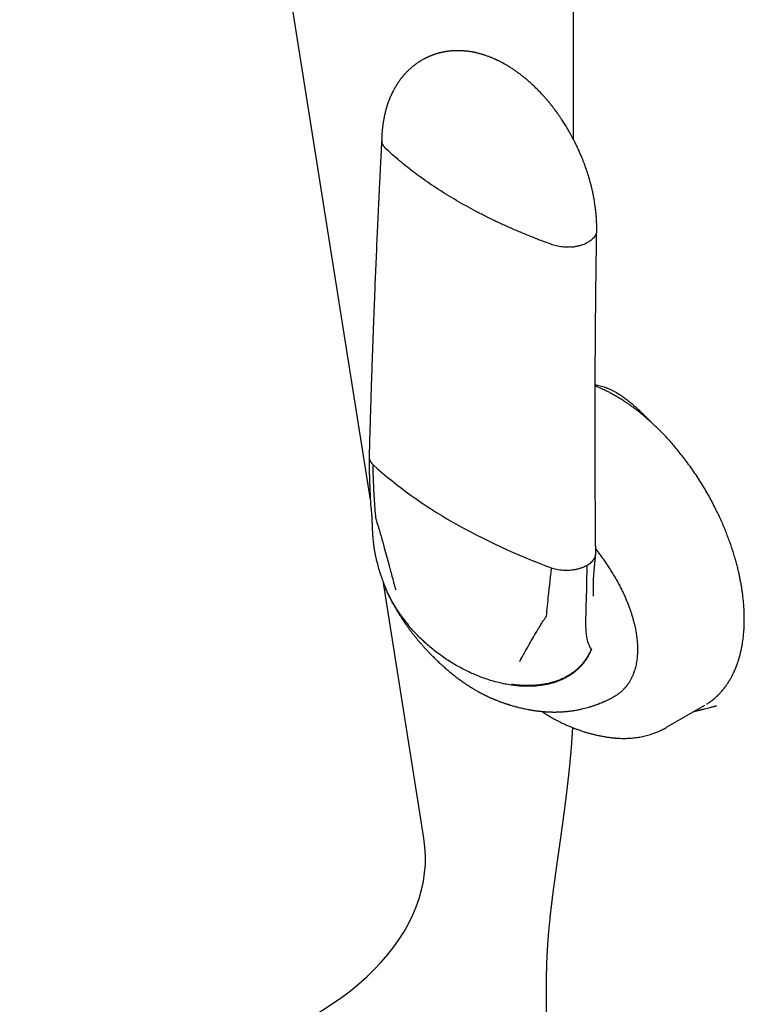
# Model space of a CAD drawing. Header units: millimetres. Extents: x 8 to 692, y 12 to 803.
# Tile 9 of 65: x 575 to 619, y 197 to 257. Entities that reach past the tile are written whole.
import ezdxf

# ---------------------------------------------------------------- set-up
doc = ezdxf.new("R2010")
doc.units = ezdxf.units.MM

msp = doc.modelspace()

# ---------------------------------------------------------------- linework, layer by layer
at = {"color": 7, "linetype": 'Continuous', "lineweight": 30}
for p, q in [((608.722, 304.559), (608.722, 249.453)), ((596.353, 227.464), (585.244, 297.708)), ((596.366, 227.218), (596.366, 227.212)), ((596.554, 224.686), (596.552, 224.702)), ((609.55, 223.459), (609.508, 221.2)), ((599.617, 206.825), (597.154, 222.397)), ((609.481, 219.761), (609.504, 220.994)), ((609.504, 220.994), (609.508, 221.2)), ((614.412, 213.588), (616.746, 214.935)), ((616.097, 214.56), (616.248, 214.595)), ((611.28, 212.939), (611.284, 212.939)), ((607.075, 196.869), (607.075, 194.825))]:
    msp.add_line(p, q, dxfattribs=at)
for centre, radius, start, end in [((615.264, 250.576), 28.14, 228.23124, 240.36183), ((620.912, 260.358), 39.435, 240.25705, 249.94009), ((612.79, 219.682), 3.31, 178.63331, 189.98337), ((611.653, 219.461), 2.151, 189.43079, 211.20156)]:
    msp.add_arc(centre, radius, start, end, dxfattribs=at)
msp.add_ellipse((576.301, 205.412), major_axis=(23.412, 0.28), ratio=0.577178, start_param=3.913187, end_param=6.367206, dxfattribs=at)
for points, knots in [([(610.154, 243.866), (610.155, 243.901), (610.156, 243.965), (610.156, 244.055), (610.155, 244.13), (610.154, 244.193), (610.153, 244.268), (610.15, 244.367), (610.145, 244.476), (610.14, 244.572), (610.135, 244.646), (610.131, 244.705), (610.127, 244.753), (610.124, 244.796), (610.118, 244.863), (610.109, 244.962), (610.097, 245.082), (610.083, 245.203), (610.068, 245.323), (610.049, 245.455), (610.027, 245.602), (609.999, 245.77), (609.964, 245.96), (609.921, 246.172), (609.868, 246.406), (609.819, 246.606), (609.778, 246.762), (609.752, 246.86), (609.728, 246.943), (609.709, 247.011), (609.693, 247.064), (609.68, 247.108), (609.665, 247.16), (609.647, 247.219), (609.624, 247.291), (609.599, 247.369), (609.57, 247.458), (609.536, 247.56), (609.497, 247.674), (609.452, 247.8), (609.398, 247.946), (609.335, 248.111), (609.261, 248.296), (609.177, 248.498), (609.083, 248.713), (608.982, 248.933), (608.876, 249.152), (608.77, 249.364), (608.643, 249.604), (608.497, 249.869), (608.33, 250.153), (608.167, 250.416), (608.025, 250.634), (607.906, 250.81), (607.809, 250.949), (607.717, 251.078), (607.633, 251.192), (607.56, 251.289), (607.5, 251.367), (607.458, 251.422), (607.427, 251.461), (607.4, 251.495), (607.366, 251.538), (607.323, 251.592), (607.273, 251.653), (607.197, 251.746), (607.094, 251.868), (606.96, 252.021), (606.806, 252.191), (606.635, 252.372), (606.452, 252.556), (606.269, 252.732), (606.089, 252.897), (605.913, 253.051), (605.768, 253.172), (605.658, 253.261), (605.584, 253.319), (605.518, 253.37), (605.461, 253.413), (605.409, 253.452), (605.356, 253.491), (605.296, 253.535), (605.228, 253.583), (605.156, 253.633), (605.047, 253.707), (604.902, 253.802), (604.718, 253.916), (604.572, 254.001), (604.458, 254.064), (604.378, 254.107), (604.297, 254.149), (604.222, 254.188), (604.156, 254.22), (604.099, 254.247), (604.05, 254.271), (604.007, 254.291), (603.965, 254.31), (603.917, 254.331), (603.861, 254.356), (603.798, 254.383), (603.73, 254.41), (603.656, 254.44), (603.573, 254.472), (603.487, 254.503), (603.406, 254.532), (603.335, 254.555), (603.27, 254.576), (603.205, 254.597), (603.139, 254.617), (603.074, 254.635), (603.015, 254.651), (602.958, 254.666), (602.896, 254.682), (602.827, 254.698), (602.76, 254.713), (602.704, 254.725), (602.655, 254.735), (602.607, 254.744), (602.553, 254.754), (602.497, 254.764), (602.444, 254.772), (602.397, 254.779), (602.353, 254.786), (602.305, 254.792), (602.248, 254.799), (602.188, 254.806), (602.129, 254.811), (602.077, 254.816), (602.026, 254.82), (601.968, 254.824), (601.904, 254.827), (601.842, 254.83), (601.781, 254.831), (601.712, 254.832), (601.634, 254.832), (601.556, 254.831), (601.483, 254.828), (601.414, 254.825), (601.347, 254.82), (601.281, 254.815), (601.216, 254.809), (601.146, 254.801), (601.07, 254.792), (600.992, 254.781), (600.926, 254.77), (600.873, 254.761), (600.828, 254.752), (600.779, 254.743), (600.727, 254.732), (600.678, 254.721), (600.637, 254.711), (600.602, 254.702), (600.566, 254.694), (600.519, 254.681), (600.465, 254.666), (600.413, 254.651), (600.37, 254.638), (600.327, 254.624), (600.281, 254.609), (600.232, 254.593), (600.182, 254.575), (600.13, 254.556), (600.081, 254.537), (600.039, 254.521), (600.002, 254.505), (599.961, 254.488), (599.915, 254.468), (599.87, 254.448), (599.835, 254.432), (599.811, 254.421), (599.791, 254.411), (599.766, 254.399), (599.731, 254.382), (599.687, 254.36), (599.634, 254.332), (599.596, 254.311), (599.575, 254.3)], [0, 0, 0, 0, 0.006268, 0.01162, 0.016041, 0.019517, 0.022655, 0.029378, 0.036856, 0.042058, 0.046386, 0.049827, 0.052388, 0.054755, 0.057313, 0.064104, 0.071981, 0.078285, 0.085165, 0.092702, 0.101134, 0.110497, 0.121464, 0.133523, 0.146697, 0.161008, 0.167425, 0.172984, 0.177661, 0.181448, 0.184338, 0.18672, 0.188967, 0.193033, 0.196811, 0.201196, 0.206273, 0.212046, 0.218524, 0.225712, 0.233619, 0.243335, 0.253973, 0.26554, 0.278047, 0.291149, 0.30395, 0.316396, 0.328478, 0.346706, 0.363986, 0.380296, 0.39562, 0.405036, 0.414028, 0.422583, 0.430211, 0.436642, 0.441875, 0.445911, 0.447732, 0.449915, 0.452849, 0.456533, 0.460924, 0.465633, 0.475722, 0.486703, 0.49857, 0.512885, 0.527328, 0.541365, 0.554994, 0.568212, 0.580981, 0.587091, 0.592523, 0.597282, 0.60137, 0.604958, 0.608457, 0.612806, 0.617881, 0.622981, 0.627991, 0.641057, 0.653625, 0.666431, 0.671265, 0.677036, 0.682821, 0.68793, 0.692368, 0.696189, 0.699531, 0.702405, 0.704922, 0.70804, 0.71197, 0.716292, 0.720782, 0.72552, 0.731242, 0.737321, 0.742712, 0.747255, 0.751414, 0.755595, 0.760176, 0.764623, 0.7684, 0.771771, 0.775803, 0.780661, 0.785284, 0.789058, 0.791693, 0.794806, 0.798465, 0.802453, 0.805971, 0.808897, 0.811493, 0.814539, 0.81812, 0.822565, 0.82641, 0.829563, 0.832682, 0.836506, 0.840955, 0.845102, 0.848677, 0.853018, 0.858477, 0.863821, 0.868424, 0.872835, 0.877441, 0.881667, 0.885731, 0.89037, 0.895472, 0.900903, 0.905945, 0.908598, 0.911461, 0.91476, 0.9185, 0.922065, 0.92485, 0.926924, 0.929126, 0.932103, 0.936688, 0.940213, 0.942722, 0.945636, 0.949154, 0.952318, 0.955821, 0.959666, 0.963349, 0.966185, 0.96848, 0.971357, 0.974917, 0.978473, 0.981243, 0.982451, 0.983659, 0.985526, 0.988087, 0.991349, 0.995318, 1, 1, 1, 1]), ([(599.575, 254.3), (599.548, 254.285), (599.496, 254.256), (599.428, 254.215), (599.373, 254.181), (599.326, 254.151), (599.279, 254.121), (599.23, 254.087), (599.178, 254.051), (599.13, 254.017), (599.09, 253.987), (599.054, 253.96), (599.017, 253.932), (598.976, 253.899), (598.919, 253.853), (598.853, 253.798), (598.786, 253.739), (598.729, 253.686), (598.671, 253.632), (598.609, 253.571), (598.548, 253.509), (598.499, 253.456), (598.459, 253.413), (598.424, 253.374), (598.389, 253.334), (598.358, 253.297), (598.331, 253.266), (598.3, 253.228), (598.263, 253.182), (598.225, 253.134), (598.19, 253.088), (598.157, 253.043), (598.122, 252.995), (598.09, 252.95), (598.06, 252.907), (598.031, 252.864), (598, 252.818), (597.97, 252.77), (597.94, 252.723), (597.913, 252.68), (597.892, 252.644), (597.872, 252.611), (597.849, 252.571), (597.821, 252.522), (597.791, 252.467), (597.762, 252.414), (597.737, 252.365), (597.704, 252.301), (597.664, 252.219), (597.616, 252.117), (597.568, 252.008), (597.52, 251.891), (597.471, 251.766), (597.426, 251.64), (597.385, 251.519), (597.35, 251.409), (597.318, 251.302), (597.288, 251.194), (597.26, 251.085), (597.234, 250.977), (597.21, 250.869), (597.187, 250.757), (597.167, 250.656), (597.152, 250.569), (597.141, 250.501), (597.131, 250.439), (597.123, 250.384), (597.115, 250.331), (597.108, 250.276), (597.1, 250.214), (597.092, 250.147), (597.085, 250.08), (597.08, 250.026), (597.076, 249.987), (597.073, 249.954), (597.07, 249.915), (597.066, 249.866), (597.061, 249.802), (597.056, 249.72), (597.051, 249.62), (597.046, 249.504), (597.044, 249.421), (597.043, 249.377)], [0, 0, 0, 0, 0.015741, 0.029876, 0.042285, 0.052292, 0.060577, 0.071303, 0.083929, 0.094027, 0.102644, 0.110584, 0.118075, 0.127064, 0.138283, 0.157161, 0.172685, 0.185842, 0.198467, 0.214958, 0.231722, 0.244887, 0.25318, 0.263149, 0.27276, 0.281233, 0.28856, 0.294737, 0.307401, 0.31936, 0.327646, 0.33789, 0.34898, 0.358793, 0.36744, 0.376922, 0.386185, 0.396502, 0.406993, 0.415863, 0.42305, 0.428898, 0.43634, 0.447142, 0.458801, 0.469382, 0.478879, 0.487459, 0.507286, 0.526521, 0.546677, 0.569508, 0.592643, 0.616435, 0.638759, 0.658557, 0.676056, 0.695842, 0.716184, 0.733195, 0.752506, 0.772345, 0.790993, 0.804624, 0.816227, 0.825807, 0.835691, 0.84384, 0.852796, 0.863071, 0.87468, 0.886573, 0.896316, 0.901084, 0.906051, 0.912524, 0.920507, 0.929999, 0.943984, 0.960318, 0.978993, 1, 1, 1, 1]), ([(597.043, 249.389), (597.036, 249.248), (597.021, 248.969), (597, 248.559), (596.98, 248.165), (596.961, 247.79), (596.943, 247.433), (596.927, 247.094), (596.911, 246.782), (596.897, 246.496), (596.885, 246.234), (596.873, 245.988), (596.862, 245.757), (596.852, 245.542), (596.842, 245.342), (596.834, 245.156), (596.825, 244.981), (596.817, 244.809), (596.809, 244.637), (596.802, 244.464), (596.784, 244.072), (596.756, 243.452), (596.718, 242.602), (596.681, 241.74), (596.645, 240.877), (596.615, 240.138), (596.591, 239.522), (596.572, 239.031), (596.553, 238.54), (596.534, 238.05), (596.516, 237.569), (596.499, 237.103), (596.483, 236.655), (596.468, 236.222), (596.456, 235.895), (596.448, 235.667), (596.444, 235.527), (596.439, 235.378), (596.433, 235.216), (596.427, 235.041), (596.421, 234.855), (596.414, 234.649), (596.407, 234.423), (596.399, 234.176), (596.39, 233.914), (596.381, 233.637), (596.372, 233.346), (596.363, 233.039), (596.353, 232.718), (596.342, 232.383), (596.332, 232.033), (596.321, 231.67), (596.31, 231.295), (596.299, 230.909), (596.288, 230.508), (596.281, 230.236), (596.277, 230.098)], [0, 0, 0, 0, 0.021836, 0.043073, 0.063363, 0.082707, 0.101103, 0.118554, 0.135058, 0.149355, 0.162856, 0.175562, 0.187473, 0.198588, 0.208908, 0.218432, 0.227304, 0.236145, 0.245027, 0.25395, 0.262914, 0.305727, 0.350088, 0.394792, 0.439496, 0.484199, 0.509688, 0.535177, 0.560666, 0.586155, 0.611439, 0.635507, 0.658784, 0.68127, 0.702964, 0.709746, 0.7169, 0.72469, 0.733115, 0.742176, 0.751872, 0.762205, 0.774305, 0.787174, 0.800813, 0.81522, 0.830397, 0.846344, 0.863059, 0.880544, 0.898798, 0.917821, 0.937253, 0.957426, 0.978342, 1, 1, 1, 1]), ([(597.044, 249.377), (597.045, 249.344), (597.046, 249.273), (597.076, 249.167), (597.127, 249.062), (597.195, 248.963), (597.255, 248.902), (597.285, 248.873)], [0, 0, 0, 0, 0.191061, 0.402156, 0.607901, 0.807405, 1, 1, 1, 1]), ([(601.762, 245.607), (601.572, 245.718), (601.193, 245.94), (600.644, 246.284), (600.108, 246.636), (599.59, 246.995), (599.09, 247.36), (598.61, 247.73), (598.151, 248.105), (597.707, 248.485), (597.425, 248.743), (597.285, 248.873)], [0, 0, 0, 0, 0.11173, 0.223589, 0.335552, 0.447591, 0.55968, 0.669791, 0.779898, 0.889976, 1, 1, 1, 1]), ([(607.445, 243.008), (607.215, 243.091), (606.755, 243.259), (606.08, 243.523), (605.416, 243.796), (604.765, 244.079), (604.13, 244.37), (603.514, 244.668), (602.915, 244.972), (602.329, 245.285), (601.951, 245.5), (601.762, 245.607)], [0, 0, 0, 0, 0.112025, 0.224105, 0.336215, 0.448327, 0.560413, 0.670448, 0.780408, 0.890267, 1, 1, 1, 1]), ([(610.137, 243.739), (610.125, 243.701), (610.102, 243.625), (610.038, 243.516), (609.956, 243.412), (609.855, 243.317), (609.74, 243.229), (609.652, 243.177), (609.609, 243.152)], [0, 0, 0, 0, 0.171203, 0.342239, 0.511827, 0.67872, 0.841776, 1, 1, 1, 1]), ([(610.095, 224.189), (610.094, 224.325), (610.091, 224.592), (610.088, 224.985), (610.085, 225.361), (610.082, 225.721), (610.079, 226.065), (610.077, 226.392), (610.074, 226.703), (610.073, 227.002), (610.071, 227.288), (610.069, 227.561), (610.068, 227.816), (610.067, 228.053), (610.066, 228.272), (610.065, 228.545), (610.063, 228.88), (610.062, 229.284), (610.061, 229.692), (610.06, 230.104), (610.058, 230.695), (610.058, 231.464), (610.058, 232.409), (610.059, 233.355), (610.062, 234.254), (610.065, 235.106), (610.069, 235.91), (610.074, 236.715), (610.08, 237.52), (610.086, 238.329), (610.093, 239.074), (610.1, 239.759), (610.105, 240.254), (610.109, 240.628), (610.112, 240.881), (610.116, 241.142), (610.119, 241.421), (610.123, 241.718), (610.127, 242.034), (610.132, 242.367), (610.137, 242.718), (610.142, 243.085), (610.148, 243.471), (610.152, 243.733), (610.154, 243.867)], [0, 0, 0, 0, 0.020922, 0.041004, 0.060245, 0.078646, 0.096208, 0.112929, 0.128809, 0.14385, 0.158705, 0.172638, 0.18565, 0.197738, 0.208905, 0.21915, 0.239573, 0.260158, 0.280962, 0.301985, 0.323227, 0.371252, 0.419378, 0.467503, 0.515629, 0.556462, 0.597296, 0.638129, 0.678963, 0.719796, 0.761097, 0.792198, 0.823785, 0.836327, 0.848946, 0.862078, 0.876042, 0.89115, 0.907125, 0.923966, 0.941674, 0.960249, 0.979691, 1, 1, 1, 1]), ([(608.558, 242.867), (608.626, 242.872), (608.76, 242.884), (608.955, 242.918), (609.14, 242.962), (609.312, 243.017), (609.47, 243.079), (609.563, 243.128), (609.609, 243.152)], [0, 0, 0, 0, 0.171203, 0.342239, 0.511827, 0.67872, 0.841776, 1, 1, 1, 1]), ([(608.558, 242.867), (608.491, 242.863), (608.357, 242.857), (608.156, 242.864), (607.961, 242.883), (607.776, 242.914), (607.603, 242.955), (607.497, 242.99), (607.445, 243.008)], [0, 0, 0, 0, 0.175639, 0.348942, 0.518838, 0.684427, 0.844994, 1, 1, 1, 1]), ([(616.862, 215.006), (616.873, 215.012), (616.909, 215.035), (616.967, 215.073), (617.048, 215.128), (617.135, 215.191), (617.23, 215.264), (617.312, 215.331), (617.378, 215.387), (617.424, 215.428), (617.463, 215.464), (617.496, 215.495), (617.522, 215.52), (617.543, 215.54), (617.564, 215.561), (617.589, 215.587), (617.622, 215.62), (617.659, 215.659), (617.699, 215.701), (617.738, 215.744), (617.796, 215.81), (617.87, 215.898), (617.95, 216), (618.015, 216.087), (618.066, 216.158), (618.11, 216.221), (618.146, 216.275), (618.172, 216.315), (618.191, 216.345), (618.205, 216.367), (618.22, 216.391), (618.24, 216.424), (618.266, 216.466), (618.296, 216.517), (618.347, 216.607), (618.417, 216.737), (618.515, 216.934), (618.618, 217.168), (618.697, 217.374), (618.747, 217.516), (618.771, 217.586), (618.791, 217.65), (618.809, 217.705), (618.823, 217.753), (618.835, 217.793), (618.847, 217.832), (618.859, 217.876), (618.874, 217.931), (618.892, 217.996), (618.911, 218.072), (618.931, 218.154), (618.962, 218.287), (618.998, 218.462), (619.036, 218.673), (619.065, 218.865), (619.088, 219.039), (619.106, 219.203), (619.121, 219.361), (619.131, 219.5), (619.138, 219.619), (619.143, 219.719), (619.147, 219.819), (619.151, 219.918), (619.153, 220.013), (619.154, 220.098), (619.154, 220.168), (619.154, 220.221), (619.154, 220.264), (619.153, 220.306), (619.152, 220.355), (619.151, 220.416), (619.149, 220.493), (619.147, 220.585), (619.142, 220.69), (619.133, 220.863), (619.117, 221.098), (619.09, 221.39), (619.058, 221.666), (619.022, 221.926), (618.984, 222.169), (618.943, 222.405), (618.899, 222.636), (618.851, 222.865), (618.796, 223.11), (618.731, 223.378), (618.653, 223.673), (618.565, 223.984), (618.465, 224.31), (618.353, 224.652), (618.233, 224.991), (618.107, 225.326), (617.977, 225.654), (617.834, 225.992), (617.68, 226.339), (617.512, 226.696), (617.331, 227.06), (617.136, 227.432), (616.927, 227.811), (616.702, 228.196), (616.463, 228.585), (616.213, 228.97), (615.957, 229.345), (615.699, 229.703), (615.443, 230.043), (615.188, 230.364), (614.937, 230.667), (614.689, 230.953), (614.445, 231.222), (614.206, 231.475), (613.973, 231.711), (613.738, 231.94), (613.501, 232.161), (613.264, 232.373), (613.037, 232.567), (612.819, 232.746), (612.612, 232.909), (612.415, 233.058), (612.241, 233.185), (612.086, 233.294), (611.948, 233.388), (611.812, 233.478), (611.679, 233.563), (611.549, 233.644), (611.424, 233.72), (611.33, 233.775), (611.267, 233.811), (611.235, 233.83), (611.201, 233.849), (611.163, 233.871), (611.114, 233.897), (611.055, 233.93), (610.983, 233.968), (610.901, 234.012), (610.768, 234.08), (610.593, 234.166), (610.384, 234.261), (610.209, 234.337), (610.103, 234.379), (610.062, 234.395)], [0, 0, 0, 0, 0.002203, 0.007449, 0.012961, 0.01986, 0.027126, 0.034758, 0.038985, 0.042692, 0.045877, 0.048539, 0.050681, 0.052312, 0.053793, 0.055892, 0.05861, 0.061914, 0.065316, 0.068646, 0.071905, 0.080499, 0.088553, 0.093976, 0.099006, 0.103336, 0.106948, 0.109842, 0.11147, 0.112736, 0.114212, 0.11632, 0.119059, 0.122429, 0.126087, 0.136232, 0.146502, 0.161617, 0.176961, 0.181017, 0.184908, 0.188338, 0.191304, 0.193807, 0.195845, 0.197643, 0.199966, 0.202816, 0.206191, 0.210093, 0.214445, 0.218773, 0.230118, 0.240649, 0.249516, 0.25771, 0.265253, 0.272512, 0.279626, 0.284206, 0.288724, 0.293181, 0.297576, 0.301909, 0.305878, 0.308807, 0.311097, 0.312765, 0.314482, 0.316585, 0.319075, 0.322505, 0.326472, 0.330976, 0.336016, 0.348622, 0.360839, 0.372661, 0.382884, 0.392794, 0.40239, 0.411674, 0.420684, 0.429978, 0.441098, 0.452812, 0.465121, 0.478024, 0.491522, 0.505614, 0.518167, 0.531157, 0.544584, 0.558448, 0.57275, 0.587488, 0.602664, 0.618278, 0.63433, 0.650819, 0.667665, 0.684187, 0.70023, 0.715794, 0.730878, 0.745483, 0.759609, 0.773256, 0.786423, 0.799111, 0.811321, 0.824426, 0.83693, 0.848832, 0.860134, 0.870833, 0.880932, 0.890433, 0.897628, 0.90467, 0.91156, 0.918299, 0.924885, 0.931319, 0.937378, 0.939114, 0.940771, 0.942351, 0.94418, 0.946626, 0.949628, 0.953226, 0.95742, 0.962151, 0.973296, 0.983863, 0.993852, 1, 1, 1, 1]), ([(610.063, 234.487), (610.108, 234.476), (610.208, 234.453), (610.363, 234.412), (610.525, 234.363), (610.689, 234.307), (610.857, 234.242), (611.03, 234.166), (611.2, 234.083), (611.312, 234.02), (611.368, 233.989)], [0, 0, 0, 0, 0.1059561, 0.2368359, 0.3619697, 0.4814831, 0.6151659, 0.7461871, 0.8743731, 1, 1, 1, 1]), ([(611.368, 233.989), (611.438, 233.947), (611.579, 233.863), (611.792, 233.716), (612.003, 233.559), (612.176, 233.419), (612.313, 233.303), (612.421, 233.209), (612.531, 233.111), (612.639, 233.012), (612.741, 232.916), (612.843, 232.819), (612.95, 232.715), (613.068, 232.599), (613.159, 232.508), (613.22, 232.447), (613.249, 232.418), (613.279, 232.388), (613.309, 232.358), (613.333, 232.333), (613.358, 232.308), (613.39, 232.276), (613.43, 232.235), (613.475, 232.189), (613.511, 232.153), (613.533, 232.13), (613.54, 232.123)], [0, 0, 0, 0, 0.092882, 0.188122, 0.286028, 0.37636, 0.424303, 0.47365, 0.52442, 0.57663, 0.624144, 0.667133, 0.718979, 0.774739, 0.83442, 0.848076, 0.861923, 0.875959, 0.890185, 0.904602, 0.910497, 0.92617, 0.949324, 0.968365, 0.99056, 1, 1, 1, 1]), ([(596.277, 230.083), (596.277, 230.01), (596.277, 229.869), (596.279, 229.665), (596.281, 229.478), (596.284, 229.307), (596.287, 229.152), (596.29, 229.013), (596.293, 228.895), (596.296, 228.795), (596.299, 228.713), (596.301, 228.643), (596.303, 228.586), (596.305, 228.54), (596.306, 228.507), (596.307, 228.484), (596.308, 228.463), (596.309, 228.436), (596.31, 228.395), (596.312, 228.341), (596.315, 228.273), (596.318, 228.191), (596.323, 228.093), (596.327, 227.982), (596.333, 227.856), (596.34, 227.716), (596.348, 227.562), (596.356, 227.394), (596.362, 227.278), (596.366, 227.217)], [0, 0, 0, 0, 0.074916, 0.144463, 0.2086, 0.267298, 0.320536, 0.3683, 0.410582, 0.443079, 0.471375, 0.49547, 0.515366, 0.531065, 0.542567, 0.549875, 0.554617, 0.564477, 0.578851, 0.597726, 0.621495, 0.650599, 0.685002, 0.724664, 0.769536, 0.819567, 0.874698, 0.934865, 1, 1, 1, 1]), ([(596.278, 230.098), (596.278, 230.063), (596.28, 229.99), (596.31, 229.883), (596.361, 229.777), (596.429, 229.679), (596.489, 229.618), (596.519, 229.588)], [0, 0, 0, 0, 0.198304, 0.40751, 0.611412, 0.809129, 1, 1, 1, 1]), ([(596.695, 226.34), (596.677, 226.54), (596.64, 226.942), (596.597, 227.548), (596.561, 228.191), (596.533, 228.871), (596.523, 229.35), (596.519, 229.588)], [0, 0, 0, 0, 0.185902, 0.372946, 0.560808, 0.781112, 1, 1, 1, 1]), ([(596.366, 227.216), (596.37, 227.163), (596.374, 227.095), (596.384, 227.024), (596.387, 227), (596.389, 226.989), (596.39, 226.983), (596.391, 226.978), (596.391, 226.975), (596.391, 226.976), (596.391, 226.976)], [0, 0, 0, 0, 0.591813, 0.747181, 0.802614, 0.851881, 0.876611, 0.902741, 0.963841, 1, 1, 1, 1]), ([(596.391, 226.978), (596.391, 226.978), (596.391, 226.979), (596.391, 226.975), (596.393, 226.956), (596.395, 226.936), (596.397, 226.921)], [0, 0, 0, 0, 0.017839, 0.211488, 0.419719, 1, 1, 1, 1]), ([(596.397, 226.921), (596.398, 226.91), (596.4, 226.891), (596.402, 226.868), (596.404, 226.85), (596.405, 226.836), (596.407, 226.815), (596.409, 226.788), (596.412, 226.757), (596.414, 226.729), (596.416, 226.702), (596.419, 226.674), (596.421, 226.64), (596.424, 226.606), (596.426, 226.568), (596.429, 226.526), (596.432, 226.484), (596.434, 226.445), (596.436, 226.415), (596.438, 226.386), (596.44, 226.349), (596.442, 226.311), (596.444, 226.27), (596.446, 226.233), (596.448, 226.197), (596.45, 226.162), (596.451, 226.129), (596.453, 226.097), (596.454, 226.068), (596.455, 226.039), (596.457, 226.004), (596.458, 225.97), (596.459, 225.942), (596.46, 225.922), (596.46, 225.899), (596.462, 225.868), (596.463, 225.825), (596.464, 225.792), (596.465, 225.774)], [0, 0, 0, 0, 0.031515, 0.054173, 0.068421, 0.08141, 0.096021, 0.127492, 0.158105, 0.182844, 0.204508, 0.230861, 0.260168, 0.294502, 0.323753, 0.36045, 0.404449, 0.43724, 0.462051, 0.483204, 0.513929, 0.556554, 0.583769, 0.616972, 0.650724, 0.675963, 0.706686, 0.733831, 0.757174, 0.778871, 0.807642, 0.843412, 0.863354, 0.877991, 0.894061, 0.919826, 0.955193, 1, 1, 1, 1]), ([(596.811, 225.929), (596.8, 225.967), (596.779, 226.045), (596.75, 226.143), (596.721, 226.222), (596.703, 226.284), (596.698, 226.321), (596.695, 226.34)], [0, 0, 0, 0, 0.279156, 0.56034, 0.711116, 0.856562, 1, 1, 1, 1]), ([(596.465, 225.775), (596.466, 225.745), (596.467, 225.69), (596.471, 225.615), (596.474, 225.554), (596.476, 225.503), (596.48, 225.445), (596.484, 225.374), (596.49, 225.3), (596.495, 225.234), (596.499, 225.179), (596.504, 225.124), (596.51, 225.065), (596.516, 224.997), (596.525, 224.913), (596.536, 224.813), (596.545, 224.74), (596.55, 224.7)], [0, 0, 0, 0, 0.084985, 0.15537, 0.210946, 0.25634, 0.298739, 0.374277, 0.454861, 0.505453, 0.556871, 0.608022, 0.659152, 0.720496, 0.797592, 0.890672, 1, 1, 1, 1]), ([(596.811, 225.929), (596.876, 225.697), (597.008, 225.23), (597.191, 224.577), (597.358, 223.966), (597.459, 223.589), (597.509, 223.4)], [0, 0, 0, 0, 0.27496, 0.553582, 0.775368, 1, 1, 1, 1]), ([(596.552, 224.688), (596.555, 224.667), (596.56, 224.629), (596.567, 224.58), (596.572, 224.542), (596.577, 224.511), (596.582, 224.478), (596.59, 224.425), (596.603, 224.349), (596.619, 224.255), (596.636, 224.166), (596.652, 224.085), (596.668, 224.01), (596.688, 223.918), (596.713, 223.806), (596.745, 223.674), (596.781, 223.537), (596.828, 223.361), (596.89, 223.151), (596.967, 222.912), (597.057, 222.654), (597.128, 222.463), (597.177, 222.338), (597.192, 222.299), (597.207, 222.26), (597.227, 222.212), (597.252, 222.148), (597.273, 222.099), (597.284, 222.071)], [0, 0, 0, 0, 0.024577, 0.042974, 0.055364, 0.066696, 0.078832, 0.092077, 0.127398, 0.164967, 0.197996, 0.228725, 0.25601, 0.283615, 0.333232, 0.382836, 0.434291, 0.489922, 0.58318, 0.674545, 0.764366, 0.88087, 0.895971, 0.910946, 0.925719, 0.942278, 0.966835, 1, 1, 1, 1]), ([(609.55, 223.459), (609.593, 223.485), (609.681, 223.536), (609.796, 223.624), (609.897, 223.72), (609.979, 223.823), (610.043, 223.932), (610.067, 224.008), (610.078, 224.046)], [0, 0, 0, 0, 0.158224, 0.3212797, 0.4881732, 0.6577605, 0.8287974, 1, 1, 1, 1]), ([(609.956, 221.582), (609.955, 221.597), (609.954, 221.624), (609.953, 221.66), (609.952, 221.687), (609.952, 221.708), (609.951, 221.728), (609.951, 221.749), (609.95, 221.785), (609.949, 221.841), (609.949, 221.922), (609.948, 222.01), (609.949, 222.102), (609.95, 222.18), (609.951, 222.245), (609.953, 222.301), (609.954, 222.364), (609.956, 222.435), (609.959, 222.499), (609.961, 222.553), (609.963, 222.592), (609.964, 222.625), (609.965, 222.654), (609.967, 222.685), (609.969, 222.729), (609.973, 222.79), (609.977, 222.863), (609.982, 222.938), (609.988, 223.009), (609.993, 223.075), (609.998, 223.133), (610.003, 223.189), (610.008, 223.243), (610.015, 223.309), (610.021, 223.377), (610.027, 223.439), (610.033, 223.498), (610.038, 223.557), (610.044, 223.618), (610.049, 223.672), (610.054, 223.718), (610.058, 223.761), (610.062, 223.81), (610.068, 223.87), (610.075, 223.943), (610.084, 224.033), (610.09, 224.097), (610.093, 224.132)], [0, 0, 0, 0, 0.024251, 0.043057, 0.056275, 0.066078, 0.076009, 0.086112, 0.096592, 0.128289, 0.163085, 0.20524, 0.246695, 0.283568, 0.303806, 0.326382, 0.35204, 0.380761, 0.41136, 0.429108, 0.444561, 0.457722, 0.468597, 0.479377, 0.493613, 0.519137, 0.549144, 0.577264, 0.603083, 0.626593, 0.647547, 0.665973, 0.687958, 0.711203, 0.736048, 0.758243, 0.775488, 0.796881, 0.820253, 0.839134, 0.853263, 0.867853, 0.884678, 0.904953, 0.930984, 0.962785, 1, 1, 1, 1]), ([(610.078, 224.046), (610.087, 224.084), (610.098, 224.131), (610.094, 224.179), (610.093, 224.189)], [0, 0, 0, 0, 0.801133, 1, 1, 1, 1]), ([(610.093, 224.442), (610.176, 224.337), (610.35, 224.116), (610.604, 223.768), (610.831, 223.438), (611.024, 223.138), (611.187, 222.873), (611.342, 222.607), (611.489, 222.341), (611.628, 222.073), (611.759, 221.804), (611.876, 221.549), (611.979, 221.309), (612.07, 221.083), (612.154, 220.859), (612.231, 220.637), (612.302, 220.416), (612.367, 220.196), (612.425, 219.978), (612.485, 219.726), (612.542, 219.443), (612.591, 219.131), (612.624, 218.826), (612.643, 218.528), (612.642, 218.336), (612.642, 218.24)], [0, 0, 0, 0, 0.057964, 0.12126, 0.184026, 0.228362, 0.272103, 0.315318, 0.358074, 0.400445, 0.442503, 0.484324, 0.519255, 0.553809, 0.588034, 0.62198, 0.6557, 0.689245, 0.722669, 0.756026, 0.805379, 0.854261, 0.902863, 0.951378, 1, 1, 1, 1]), ([(597.509, 223.4), (597.544, 223.268), (597.615, 223.003), (597.745, 222.525), (597.841, 222.18), (597.9, 221.968)], [0, 0, 0, 0, 0.275254, 0.554259, 1, 1, 1, 1]), ([(607.386, 223.315), (607.353, 223.034), (607.287, 222.469), (607.206, 221.694), (607.133, 220.988), (607.089, 220.564), (607.066, 220.353)], [0, 0, 0, 0, 0.278828, 0.559967, 0.780782, 1, 1, 1, 1]), ([(607.386, 223.315), (607.438, 223.298), (607.544, 223.262), (607.717, 223.221), (607.902, 223.19), (608.097, 223.171), (608.298, 223.164), (608.432, 223.171), (608.499, 223.174)], [0, 0, 0, 0, 0.1550064, 0.3155728, 0.4811621, 0.6510579, 0.8243607, 1, 1, 1, 1]), ([(608.499, 223.174), (608.567, 223.18), (608.701, 223.191), (608.896, 223.225), (609.081, 223.269), (609.253, 223.324), (609.411, 223.387), (609.504, 223.435), (609.55, 223.459)], [0, 0, 0, 0, 0.171203, 0.342239, 0.511827, 0.67872, 0.841776, 1, 1, 1, 1]), ([(597.264, 222.12), (597.269, 222.108), (597.281, 222.079), (597.302, 222.027), (597.319, 221.987), (597.329, 221.965)], [0, 0, 0, 0, 0.237735, 0.569882, 1, 1, 1, 1]), ([(598.683, 219.828), (598.611, 219.915), (598.468, 220.088), (598.263, 220.357), (598.068, 220.632), (597.886, 220.911), (597.715, 221.194), (597.558, 221.48), (597.42, 221.761), (597.33, 221.958), (597.289, 222.06), (597.285, 222.071)], [0, 0, 0, 0, 0.131634, 0.261904, 0.390448, 0.516916, 0.640977, 0.762329, 0.880702, 0.9864, 1, 1, 1, 1]), ([(598.719, 219.755), (598.645, 219.844), (598.498, 220.021), (598.289, 220.296), (598.091, 220.576), (597.906, 220.861), (597.733, 221.149), (597.575, 221.439), (597.44, 221.711), (597.362, 221.889), (597.329, 221.967)], [0, 0, 0, 0, 0.136387, 0.271019, 0.403541, 0.533621, 0.660955, 0.785268, 0.906327, 1, 1, 1, 1]), ([(597.454, 221.686), (597.468, 221.658), (597.493, 221.605), (597.528, 221.534), (597.556, 221.478), (597.578, 221.434), (597.596, 221.398), (597.616, 221.36), (597.641, 221.311), (597.676, 221.245), (597.714, 221.173), (597.751, 221.104), (597.78, 221.051), (597.806, 221.003), (597.835, 220.953), (597.867, 220.895), (597.901, 220.836), (597.933, 220.782), (597.961, 220.734), (597.984, 220.694), (598.008, 220.653), (598.037, 220.606), (598.069, 220.552), (598.102, 220.5), (598.131, 220.452), (598.16, 220.406), (598.191, 220.356), (598.225, 220.304), (598.256, 220.255), (598.282, 220.216), (598.305, 220.18), (598.333, 220.139), (598.366, 220.089), (598.4, 220.037), (598.432, 219.991), (598.46, 219.95), (598.486, 219.913), (598.512, 219.875), (598.542, 219.832), (598.577, 219.783), (598.617, 219.727), (598.656, 219.672), (598.691, 219.623), (598.727, 219.575), (598.767, 219.521), (598.812, 219.46), (598.859, 219.398), (598.901, 219.344), (598.939, 219.294), (598.977, 219.246), (599.022, 219.188), (599.08, 219.116), (599.122, 219.063), (599.145, 219.034)], [0, 0, 0, 0, 0.0306819, 0.055638, 0.0749758, 0.090424, 0.1026035, 0.1129644, 0.1318235, 0.1546592, 0.1841078, 0.2093051, 0.2283417, 0.242309, 0.2605508, 0.2833718, 0.3052857, 0.3253732, 0.3430074, 0.357574, 0.3701649, 0.3875437, 0.4097691, 0.4297946, 0.446465, 0.4625149, 0.4813292, 0.5027043, 0.5216777, 0.5361748, 0.5475413, 0.5626942, 0.5831811, 0.6041019, 0.6219667, 0.6367928, 0.6507871, 0.6653007, 0.6803449, 0.7007091, 0.7230493, 0.7457135, 0.7647733, 0.7805579, 0.8031321, 0.8286802, 0.8528115, 0.8771346, 0.8939488, 0.9122405, 0.9354853, 0.9647333, 1, 1, 1, 1]), ([(607.066, 220.353), (607.063, 220.333), (607.055, 220.293), (607.015, 220.253), (606.977, 220.209), (606.944, 220.155), (606.921, 220.118), (606.909, 220.099)], [0, 0, 0, 0, 0.182398, 0.370964, 0.560891, 0.780534, 1, 1, 1, 1]), ([(601.592, 217.367), (601.479, 217.433), (601.252, 217.568), (600.915, 217.788), (600.579, 218.025), (600.246, 218.278), (599.921, 218.546), (599.604, 218.828), (599.297, 219.123), (599.001, 219.43), (598.813, 219.647), (598.719, 219.755)], [0, 0, 0, 0, 0.107508, 0.217044, 0.328272, 0.440816, 0.554266, 0.666144, 0.77803, 0.889469, 1, 1, 1, 1]), ([(605.968, 218.517), (606.056, 218.669), (606.23, 218.973), (606.476, 219.387), (606.701, 219.761), (606.84, 219.987), (606.909, 220.099)], [0, 0, 0, 0, 0.285391, 0.566308, 0.784253, 1, 1, 1, 1]), ([(599.145, 219.034), (599.165, 219.01), (599.202, 218.965), (599.253, 218.904), (599.295, 218.853), (599.33, 218.811), (599.37, 218.765), (599.415, 218.712), (599.463, 218.657), (599.506, 218.607), (599.549, 218.559), (599.598, 218.504), (599.652, 218.443), (599.713, 218.377), (599.754, 218.332), (599.776, 218.309)], [0, 0, 0, 0, 0.097336, 0.180172, 0.248455, 0.302346, 0.350078, 0.438498, 0.519817, 0.57719, 0.64279, 0.721951, 0.811352, 0.903588, 1, 1, 1, 1]), ([(605.457, 217.606), (605.552, 217.777), (605.72, 218.08), (605.893, 218.384), (605.968, 218.517)], [0, 0, 0, 0, 0.565774, 1, 1, 1, 1]), ([(599.775, 218.31), (599.801, 218.282), (599.847, 218.232), (599.909, 218.167), (599.957, 218.117), (599.995, 218.078), (600.048, 218.023), (600.115, 217.955), (600.201, 217.869), (600.284, 217.788), (600.381, 217.694), (600.479, 217.601), (600.586, 217.501), (600.68, 217.416), (600.767, 217.337), (600.852, 217.261), (600.938, 217.186), (601.03, 217.107), (601.111, 217.038), (601.203, 216.961), (601.3, 216.881), (601.417, 216.786), (601.533, 216.694), (601.658, 216.598), (601.778, 216.508), (601.898, 216.42), (601.989, 216.356), (602.057, 216.308), (602.112, 216.271), (602.175, 216.228), (602.237, 216.186), (602.292, 216.15), (602.345, 216.116), (602.397, 216.083), (602.443, 216.054), (602.479, 216.031), (602.514, 216.009), (602.558, 215.982), (602.616, 215.947), (602.69, 215.902), (602.747, 215.87), (602.778, 215.851)], [0, 0, 0, 0, 0.028833, 0.051768, 0.068813, 0.081394, 0.09378, 0.127651, 0.15418, 0.187475, 0.216907, 0.258313, 0.291524, 0.329795, 0.356229, 0.382976, 0.418008, 0.444945, 0.477418, 0.500196, 0.538201, 0.575871, 0.61792, 0.652625, 0.695448, 0.7331, 0.766557, 0.780583, 0.796601, 0.817415, 0.839469, 0.853723, 0.868352, 0.887814, 0.900786, 0.91024, 0.92034, 0.933052, 0.949781, 0.972119, 1, 1, 1, 1]), ([(609.827, 218.324), (609.8, 218.259), (609.744, 218.127), (609.644, 217.937), (609.532, 217.751), (609.406, 217.571), (609.266, 217.398), (609.112, 217.232), (608.948, 217.079), (608.777, 216.938), (608.599, 216.81), (608.41, 216.69), (608.21, 216.58), (607.999, 216.48), (607.762, 216.384), (607.499, 216.296), (607.208, 216.219), (606.905, 216.159), (606.591, 216.117), (606.271, 216.092), (605.945, 216.084), (605.614, 216.093), (605.28, 216.117), (605.056, 216.147), (604.943, 216.162)], [0, 0, 0, 0, 0.031843, 0.06435, 0.097637, 0.131828, 0.167044, 0.203405, 0.241023, 0.276698, 0.313582, 0.351729, 0.391183, 0.431971, 0.474106, 0.52644, 0.580674, 0.636744, 0.694555, 0.753982, 0.81378, 0.874835, 0.936972, 1, 1, 1, 1]), ([(609.813, 218.347), (609.784, 218.281), (609.727, 218.148), (609.626, 217.958), (609.512, 217.772), (609.384, 217.592), (609.242, 217.42), (609.087, 217.255), (608.924, 217.103), (608.753, 216.963), (608.575, 216.836), (608.386, 216.719), (608.186, 216.611), (607.975, 216.513), (607.739, 216.419), (607.476, 216.334), (607.187, 216.259), (606.886, 216.2), (606.576, 216.159), (606.259, 216.136), (605.937, 216.129), (605.612, 216.139), (605.284, 216.164), (605.065, 216.193), (604.955, 216.208)], [0, 0, 0, 0, 0.0323943, 0.065393, 0.0991181, 0.1336916, 0.1692313, 0.2058468, 0.2436367, 0.2793959, 0.3163656, 0.3546118, 0.3941713, 0.4350631, 0.4772886, 0.5296944, 0.5839396, 0.6399372, 0.6975749, 0.7567066, 0.8160728, 0.8765391, 0.9379145, 1, 1, 1, 1]), ([(612.642, 218.24), (612.64, 218.181), (612.637, 218.062), (612.624, 217.89), (612.606, 217.721), (612.581, 217.557), (612.551, 217.396), (612.515, 217.24), (612.472, 217.088), (612.42, 216.929), (612.357, 216.765), (612.282, 216.598), (612.198, 216.439), (612.105, 216.288), (612.004, 216.145), (611.895, 216.009), (611.769, 215.873), (611.625, 215.739), (611.461, 215.61), (611.314, 215.51), (611.218, 215.459), (611.184, 215.44)], [0, 0, 0, 0, 0.043977, 0.087858, 0.131713, 0.175611, 0.219619, 0.263806, 0.308239, 0.352983, 0.408087, 0.463348, 0.518885, 0.574811, 0.63124, 0.688281, 0.746039, 0.816594, 0.887664, 0.959421, 1, 1, 1, 1]), ([(604.943, 216.162), (604.812, 216.183), (604.548, 216.225), (604.156, 216.314), (603.765, 216.42), (603.379, 216.544), (603.001, 216.683), (602.633, 216.836), (602.276, 217.001), (601.929, 217.177), (601.704, 217.304), (601.592, 217.367)], [0, 0, 0, 0, 0.11255, 0.226033, 0.339962, 0.453858, 0.567257, 0.677723, 0.786899, 0.894431, 1, 1, 1, 1]), ([(602.778, 215.851), (602.803, 215.837), (602.848, 215.811), (602.908, 215.777), (602.954, 215.752), (602.989, 215.733), (603.02, 215.716), (603.058, 215.695), (603.103, 215.672), (603.153, 215.646), (603.199, 215.622), (603.246, 215.598), (603.293, 215.574), (603.339, 215.551), (603.379, 215.531), (603.413, 215.515), (603.448, 215.498), (603.495, 215.476), (603.548, 215.451), (603.601, 215.426), (603.647, 215.406), (603.695, 215.384), (603.748, 215.361), (603.808, 215.335), (603.866, 215.311), (603.918, 215.289), (603.962, 215.271), (604.022, 215.247), (604.094, 215.218), (604.178, 215.186), (604.257, 215.157), (604.342, 215.126), (604.426, 215.096), (604.498, 215.071), (604.564, 215.049), (604.63, 215.027), (604.697, 215.005), (604.754, 214.987), (604.802, 214.971), (604.849, 214.957), (604.901, 214.941), (604.973, 214.919), (605.083, 214.887), (605.215, 214.85), (605.353, 214.814), (605.48, 214.782), (605.613, 214.751), (605.751, 214.72), (605.887, 214.692), (605.994, 214.672), (606.077, 214.657), (606.132, 214.647), (606.184, 214.638), (606.228, 214.631), (606.27, 214.625), (606.32, 214.617), (606.383, 214.608), (606.455, 214.598), (606.525, 214.589), (606.583, 214.582), (606.628, 214.576), (606.665, 214.572), (606.706, 214.568), (606.755, 214.563), (606.809, 214.558), (606.858, 214.553), (606.899, 214.55), (606.933, 214.547), (606.966, 214.545), (607.004, 214.542), (607.055, 214.538), (607.124, 214.534), (607.177, 214.532), (607.207, 214.53)], [0, 0, 0, 0, 0.018236, 0.032854, 0.043831, 0.051313, 0.058324, 0.066027, 0.078792, 0.09033, 0.10159, 0.11175, 0.123325, 0.135046, 0.14455, 0.151781, 0.158901, 0.168893, 0.184862, 0.196192, 0.205928, 0.216621, 0.229598, 0.242646, 0.257625, 0.269719, 0.278246, 0.288044, 0.310636, 0.327076, 0.345442, 0.365955, 0.386483, 0.403766, 0.416314, 0.432531, 0.449476, 0.462403, 0.471744, 0.482633, 0.495071, 0.507102, 0.532356, 0.570665, 0.596878, 0.62553, 0.656439, 0.686776, 0.716829, 0.745851, 0.757074, 0.77073, 0.782194, 0.790637, 0.799213, 0.809295, 0.823344, 0.839856, 0.855865, 0.868805, 0.877129, 0.884626, 0.892829, 0.903522, 0.916099, 0.926835, 0.935097, 0.942146, 0.949093, 0.955751, 0.966441, 0.981195, 1, 1, 1, 1]), ([(607.207, 214.53), (607.237, 214.529), (607.291, 214.527), (607.366, 214.524), (607.427, 214.523), (607.478, 214.522), (607.524, 214.522), (607.565, 214.522), (607.605, 214.522), (607.65, 214.522), (607.704, 214.523), (607.769, 214.524), (607.835, 214.526), (607.894, 214.528), (607.948, 214.53), (608, 214.533), (608.059, 214.536), (608.126, 214.541), (608.198, 214.546), (608.265, 214.552), (608.329, 214.558), (608.39, 214.564), (608.453, 214.571), (608.523, 214.579), (608.622, 214.592), (608.74, 214.609), (608.869, 214.63), (608.987, 214.652), (609.101, 214.674), (609.218, 214.699), (609.355, 214.731), (609.51, 214.771), (609.635, 214.806), (609.713, 214.829), (609.745, 214.838), (609.777, 214.848), (609.808, 214.858), (609.842, 214.868), (609.885, 214.882), (609.942, 214.901), (609.986, 214.916), (610.01, 214.924)], [0, 0, 0, 0, 0.031861, 0.058079, 0.079152, 0.097437, 0.113316, 0.127752, 0.141126, 0.15527, 0.17599, 0.199267, 0.22427, 0.245739, 0.262985, 0.280896, 0.301295, 0.326067, 0.352091, 0.377251, 0.397716, 0.419518, 0.441644, 0.465019, 0.49389, 0.546557, 0.590745, 0.630702, 0.671697, 0.712692, 0.756415, 0.818556, 0.879681, 0.891489, 0.903234, 0.914762, 0.925964, 0.937018, 0.952157, 0.973161, 1, 1, 1, 1]), ([(610.006, 214.923), (610.035, 214.933), (610.087, 214.951), (610.154, 214.975), (610.205, 214.994), (610.245, 215.01), (610.317, 215.037), (610.388, 215.065), (610.458, 215.094), (610.496, 215.11), (610.533, 215.125), (610.57, 215.141), (610.609, 215.158), (610.657, 215.179), (610.719, 215.207), (610.766, 215.229), (610.793, 215.241)], [0, 0, 0, 0, 0.108666, 0.192777, 0.252533, 0.30025, 0.347233, 0.521867, 0.569484, 0.617681, 0.666058, 0.712671, 0.757671, 0.816651, 0.897505, 1, 1, 1, 1]), ([(610.793, 215.241), (610.816, 215.252), (610.857, 215.271), (610.911, 215.298), (610.952, 215.318), (610.986, 215.335), (611.021, 215.353), (611.066, 215.375), (611.122, 215.405), (611.162, 215.427), (611.184, 215.439)], [0, 0, 0, 0, 0.1728784, 0.3103683, 0.41276, 0.4830358, 0.5669383, 0.680719, 0.8249044, 1, 1, 1, 1]), ([(616.226, 214.586), (616.254, 214.593), (616.306, 214.607), (616.38, 214.626), (616.442, 214.642), (616.496, 214.656), (616.557, 214.672), (616.633, 214.692), (616.753, 214.723), (616.902, 214.762), (617.051, 214.8), (617.172, 214.831), (617.262, 214.855), (617.344, 214.876), (617.414, 214.894), (617.456, 214.905), (617.475, 214.91)], [0, 0, 0, 0, 0.067285, 0.126289, 0.177009, 0.219443, 0.254934, 0.326254, 0.402445, 0.543403, 0.680812, 0.759049, 0.833097, 0.898135, 0.954157, 1, 1, 1, 1]), ([(606.794, 214.559), (606.854, 214.52), (606.981, 214.439), (607.177, 214.319), (607.381, 214.2), (607.587, 214.086), (607.795, 213.976), (608.004, 213.871), (608.214, 213.772), (608.425, 213.678), (608.638, 213.589), (608.851, 213.505), (609.065, 213.427), (609.279, 213.354), (609.493, 213.286), (609.708, 213.224), (609.923, 213.168), (610.139, 213.117), (610.354, 213.071), (610.569, 213.031), (610.783, 212.997), (610.998, 212.968), (611.164, 212.949), (611.26, 212.941), (611.283, 212.939)], [0, 0, 0, 0, 0.043773, 0.092424, 0.141027, 0.189556, 0.237984, 0.286286, 0.334438, 0.382417, 0.430206, 0.477785, 0.525142, 0.572264, 0.619142, 0.665772, 0.712149, 0.758272, 0.804144, 0.849767, 0.895146, 0.940287, 0.985199, 1, 1, 1, 1]), ([(608.677, 213.574), (608.676, 213.554), (608.674, 213.514), (608.671, 213.457), (608.667, 213.392), (608.663, 213.317), (608.657, 213.225), (608.651, 213.126), (608.644, 213.029), (608.638, 212.937), (608.632, 212.851), (608.626, 212.767), (608.62, 212.679), (608.612, 212.581), (608.604, 212.479), (608.596, 212.378), (608.589, 212.287), (608.582, 212.203), (608.575, 212.118), (608.567, 212.028), (608.559, 211.935), (608.548, 211.81), (608.534, 211.663), (608.517, 211.48), (608.499, 211.294), (608.48, 211.105), (608.46, 210.919), (608.441, 210.732), (608.424, 210.576), (608.411, 210.461), (608.403, 210.388), (608.395, 210.318), (608.387, 210.247), (608.378, 210.17), (608.368, 210.082), (608.357, 209.986), (608.346, 209.893), (608.336, 209.812), (608.328, 209.743), (608.32, 209.679), (608.313, 209.615), (608.305, 209.549), (608.296, 209.475), (608.285, 209.392), (608.274, 209.3), (608.262, 209.203), (608.251, 209.111), (608.24, 209.029), (608.232, 208.963), (608.224, 208.904), (608.217, 208.85), (608.21, 208.795), (608.203, 208.738), (608.195, 208.677), (608.186, 208.609), (608.175, 208.524), (608.163, 208.429), (608.15, 208.332), (608.138, 208.245), (608.128, 208.165), (608.119, 208.099), (608.112, 208.045), (608.106, 208.002), (608.1, 207.96), (608.094, 207.914), (608.087, 207.86), (608.078, 207.798), (608.07, 207.735), (608.062, 207.678), (608.056, 207.633), (608.05, 207.593), (608.045, 207.555), (608.04, 207.516), (608.034, 207.479), (608.029, 207.443), (608.024, 207.403), (608.017, 207.354), (608.01, 207.3), (608.001, 207.238), (607.992, 207.175), (607.983, 207.112), (607.976, 207.057), (607.968, 207.004), (607.961, 206.951), (607.953, 206.893), (607.943, 206.825), (607.932, 206.744), (607.92, 206.659), (607.907, 206.572), (607.895, 206.485), (607.883, 206.398), (607.871, 206.315), (607.862, 206.25), (607.855, 206.201), (607.849, 206.164), (607.844, 206.124), (607.837, 206.079), (607.83, 206.024), (607.82, 205.96), (607.811, 205.892), (607.801, 205.826), (607.793, 205.77), (607.787, 205.724), (607.781, 205.686), (607.776, 205.649), (607.771, 205.613), (607.765, 205.569), (607.757, 205.511), (607.746, 205.434), (607.733, 205.346), (607.72, 205.254), (607.708, 205.168), (607.697, 205.091), (607.687, 205.019), (607.677, 204.947), (607.666, 204.867), (607.653, 204.78), (607.641, 204.694), (607.631, 204.619), (607.623, 204.559), (607.616, 204.51), (607.609, 204.459), (607.601, 204.402), (607.591, 204.331), (607.579, 204.245), (607.567, 204.155), (607.556, 204.076), (607.547, 204.006), (607.537, 203.934), (607.526, 203.851), (607.515, 203.767), (607.504, 203.684), (607.494, 203.604), (607.484, 203.529), (607.475, 203.464), (607.469, 203.412), (607.463, 203.369), (607.458, 203.325), (607.451, 203.274), (607.437, 203.165), (607.417, 202.999), (607.39, 202.781), (607.364, 202.56), (607.338, 202.333), (607.312, 202.094), (607.289, 201.876), (607.269, 201.681), (607.252, 201.512), (607.236, 201.343), (607.222, 201.184), (607.21, 201.051), (607.201, 200.946), (607.194, 200.864), (607.188, 200.791), (607.183, 200.728), (607.179, 200.667), (607.174, 200.602), (607.167, 200.513), (607.159, 200.401), (607.15, 200.267), (607.141, 200.124), (607.134, 200.004), (607.128, 199.911), (607.125, 199.849), (607.122, 199.788), (607.118, 199.721), (607.115, 199.649), (607.111, 199.578), (607.108, 199.508), (607.106, 199.443), (607.103, 199.383), (607.101, 199.326), (607.099, 199.264), (607.096, 199.19), (607.093, 199.103), (607.09, 199.004), (607.087, 198.898), (607.084, 198.793), (607.082, 198.695), (607.08, 198.604), (607.079, 198.514), (607.078, 198.425), (607.076, 198.331), (607.075, 198.231), (607.075, 198.128), (607.074, 198.029), (607.074, 197.94), (607.074, 197.865), (607.074, 197.809), (607.074, 197.772), (607.074, 197.746), (607.074, 197.72), (607.074, 197.683), (607.074, 197.627), (607.074, 197.551), (607.074, 197.451), (607.075, 197.331), (607.075, 197.192), (607.075, 197.034), (607.076, 196.923), (607.076, 196.864)], [0, 0, 0, 0, 0.00387, 0.007808, 0.011197, 0.016407, 0.022443, 0.029243, 0.035471, 0.041324, 0.047005, 0.052038, 0.057665, 0.063998, 0.070767, 0.07738, 0.0834, 0.088288, 0.093551, 0.099642, 0.105468, 0.111536, 0.12342, 0.133716, 0.146484, 0.158955, 0.16983, 0.182188, 0.194568, 0.199636, 0.20411, 0.208454, 0.212895, 0.217685, 0.22312, 0.229639, 0.235833, 0.240935, 0.244984, 0.249028, 0.253047, 0.257045, 0.261667, 0.267059, 0.272905, 0.279105, 0.28563, 0.290381, 0.294697, 0.298164, 0.301589, 0.305038, 0.308609, 0.312418, 0.316649, 0.321606, 0.32858, 0.334619, 0.340121, 0.345092, 0.349896, 0.352618, 0.355328, 0.357981, 0.360665, 0.364015, 0.368131, 0.372476, 0.376007, 0.378815, 0.381056, 0.383453, 0.386026, 0.388429, 0.390486, 0.392877, 0.395987, 0.399632, 0.403099, 0.407692, 0.411452, 0.414797, 0.418109, 0.421383, 0.424621, 0.429034, 0.434095, 0.439721, 0.44492, 0.450233, 0.455831, 0.461015, 0.465544, 0.467842, 0.470122, 0.472388, 0.475052, 0.478433, 0.482454, 0.486833, 0.490987, 0.494462, 0.497062, 0.499343, 0.501534, 0.503669, 0.505907, 0.509582, 0.514151, 0.519942, 0.525629, 0.530718, 0.535437, 0.539672, 0.543594, 0.548446, 0.553911, 0.559125, 0.563957, 0.567123, 0.569789, 0.572734, 0.576117, 0.579911, 0.585315, 0.59116, 0.595778, 0.599282, 0.603453, 0.608339, 0.613659, 0.618125, 0.622851, 0.627431, 0.631207, 0.634168, 0.636341, 0.638746, 0.641717, 0.645074, 0.65735, 0.670028, 0.682094, 0.694781, 0.70813, 0.722142, 0.731288, 0.740697, 0.750338, 0.759349, 0.767325, 0.772387, 0.77692, 0.780924, 0.784398, 0.787423, 0.79092, 0.795155, 0.801859, 0.809212, 0.81704, 0.825186, 0.828731, 0.832044, 0.835164, 0.838686, 0.842802, 0.846805, 0.850251, 0.854138, 0.857303, 0.860017, 0.863288, 0.86732, 0.87204, 0.877417, 0.883449, 0.889454, 0.89453, 0.899438, 0.904363, 0.909256, 0.914166, 0.91977, 0.925773, 0.93131, 0.936363, 0.940694, 0.943892, 0.94595, 0.946853, 0.948395, 0.950594, 0.95345, 0.958283, 0.964285, 0.971458, 0.979801, 0.989315, 1, 1, 1, 1]), ([(611.279, 212.939), (611.287, 212.939), (611.355, 212.932), (611.483, 212.924), (611.66, 212.916), (611.837, 212.914), (612.012, 212.917), (612.185, 212.926), (612.357, 212.94), (612.527, 212.959), (612.695, 212.983), (612.862, 213.012), (613.026, 213.047), (613.189, 213.086), (613.35, 213.131), (613.508, 213.181), (613.664, 213.236), (613.818, 213.295), (613.97, 213.36), (614.119, 213.43), (614.265, 213.506), (614.363, 213.558), (614.412, 213.587), (614.413, 213.588)], [0, 0, 0, 0, 0.007585, 0.061491, 0.115162, 0.168593, 0.221783, 0.274736, 0.327456, 0.379952, 0.432235, 0.484318, 0.536217, 0.58795, 0.639537, 0.691001, 0.742365, 0.793653, 0.844892, 0.896109, 0.947331, 0.998588, 1, 1, 1, 1])]:
    msp.add_open_spline(points, degree=3, knots=knots, dxfattribs=at)

doc.saveas('drawing.dxf')
